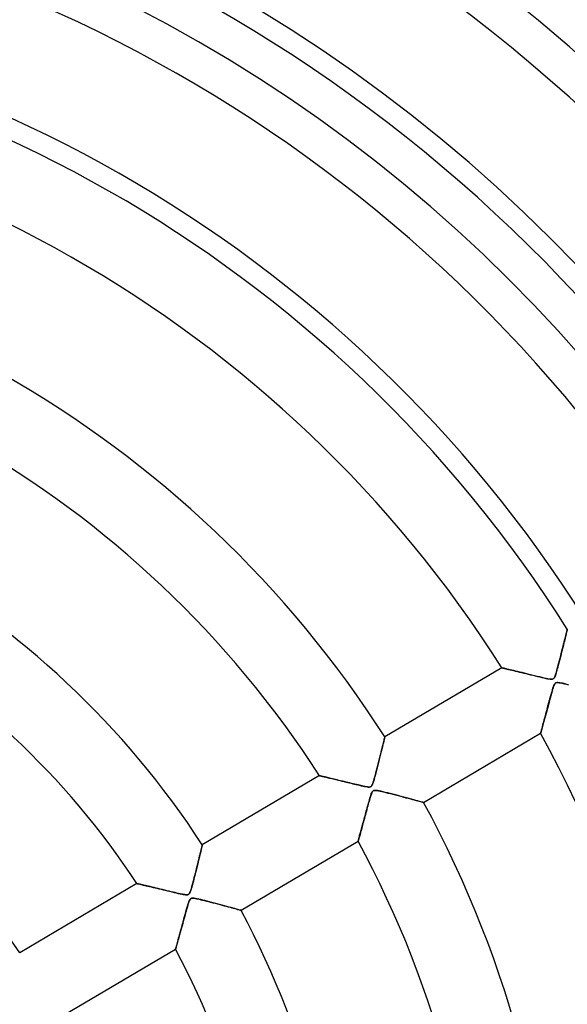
# Model space of a CAD drawing. Header units: millimetres. Extents: x -635 to 635, y -635 to 635.
# Tile 42 of 52: x 73 to 145, y 42 to 172. Entities that reach past the tile are written whole.
import ezdxf

# ---------------------------------------------------------------- set-up
doc = ezdxf.new("R2010")
doc.units = ezdxf.units.MM
doc.layers.add('HIDDEN', color=7, linetype='Continuous')
doc.layers.add('THICK', color=7, linetype='Continuous')

msp = doc.modelspace()

# ---------------------------------------------------------------- linework, layer by layer
at = {"layer": 'HIDDEN'}
for p, q in [((145.09, 90.56), (145.14, 90.78)), ((145.14, 90.78), (145.19, 90.97)), ((145.19, 90.97), (145.23, 91.15)), ((145.23, 91.15), (145.27, 91.31)), ((145.27, 91.31), (145.31, 91.46)), ((145.31, 91.46), (145.34, 91.57)), ((145.34, 91.57), (145.36, 91.67)), ((145.36, 91.67), (145.37, 91.74)), ((145.37, 91.74), (145.38, 91.78)), ((145.38, 91.78), (145.39, 91.79)), ((144.76, 89.24), (144.83, 89.54)), ((144.83, 89.54), (144.9, 89.82)), ((144.9, 89.82), (144.97, 90.08)), ((144.97, 90.08), (145.03, 90.33)), ((145.03, 90.33), (145.09, 90.56)), ((144.44, 87.97), (144.52, 88.28)), ((144.52, 88.28), (144.6, 88.6)), ((144.6, 88.6), (144.68, 88.93)), ((144.68, 88.93), (144.76, 89.24)), ((136.79, 86.71), (136.81, 86.71)), ((136.81, 86.71), (136.85, 86.69)), ((136.85, 86.69), (136.93, 86.68)), ((144.07, 86.57), (144.14, 86.82)), ((144.14, 86.82), (144.21, 87.08)), ((144.21, 87.08), (144.28, 87.36)), ((144.28, 87.36), (144.36, 87.66)), ((144.36, 87.66), (144.44, 87.97)), ((136.93, 86.68), (137.03, 86.65)), ((137.03, 86.65), (137.15, 86.62)), ((137.15, 86.62), (137.3, 86.59)), ((137.3, 86.59), (137.47, 86.55)), ((137.47, 86.55), (137.66, 86.5)), ((137.66, 86.5), (137.87, 86.45)), ((137.87, 86.45), (138.09, 86.4)), ((138.09, 86.4), (138.33, 86.34)), ((138.33, 86.34), (138.57, 86.28)), ((138.57, 86.28), (138.83, 86.22)), ((138.83, 86.22), (139.1, 86.15)), ((139.1, 86.15), (139.37, 86.08)), ((139.37, 86.08), (139.66, 86.02)), ((139.66, 86.02), (139.95, 85.94)), ((139.95, 85.94), (140.25, 85.87)), ((140.25, 85.87), (140.55, 85.8)), ((140.55, 85.8), (140.85, 85.72)), ((140.85, 85.72), (141.16, 85.65)), ((141.16, 85.65), (141.47, 85.57)), ((141.47, 85.57), (141.77, 85.5)), ((141.77, 85.5), (142.06, 85.43)), ((142.06, 85.43), (142.32, 85.37)), ((143.64, 85.34), (143.69, 85.42)), ((143.69, 85.42), (143.74, 85.52)), ((143.74, 85.52), (143.79, 85.64)), ((143.79, 85.64), (143.84, 85.79)), ((143.84, 85.79), (143.9, 85.96)), ((143.9, 85.96), (143.95, 86.14)), ((143.95, 86.14), (144.01, 86.35)), ((144.01, 86.35), (144.07, 86.57)), ((142.32, 85.37), (142.57, 85.32)), ((142.57, 85.32), (142.78, 85.27)), ((142.78, 85.27), (142.98, 85.24)), ((142.98, 85.24), (143.14, 85.21)), ((143.14, 85.21), (143.27, 85.2)), ((143.27, 85.2), (143.37, 85.21)), ((143.37, 85.21), (143.45, 85.22)), ((143.45, 85.22), (143.52, 85.25)), ((143.52, 85.25), (143.58, 85.29)), ((143.58, 84.25), (143.52, 84.08)), ((143.58, 85.29), (143.64, 85.34)), ((143.64, 84.4), (143.58, 84.25)), ((143.69, 84.51), (143.64, 84.4)), ((143.75, 84.6), (143.69, 84.51)), ((143.8, 84.67), (143.75, 84.6)), ((143.87, 84.72), (143.8, 84.67)), ((143.95, 84.75), (143.87, 84.72)), ((144.04, 84.76), (143.95, 84.75)), ((144.15, 84.76), (144.04, 84.76)), ((144.28, 84.75), (144.15, 84.76)), ((144.42, 84.73), (144.28, 84.75)), ((144.57, 84.7), (144.42, 84.73)), ((144.74, 84.67), (144.57, 84.7)), ((144.93, 84.63), (144.74, 84.67)), ((145.13, 84.58), (144.93, 84.63)), ((145.33, 84.53), (145.13, 84.58)), ((145.55, 84.48), (145.33, 84.53)), ((143.22, 83.04), (143.14, 82.72)), ((143.31, 83.35), (143.22, 83.04)), ((143.39, 83.62), (143.31, 83.35)), ((143.46, 83.87), (143.39, 83.62)), ((143.52, 84.08), (143.46, 83.87)), ((142.86, 81.68), (142.77, 81.35)), ((142.95, 82.02), (142.86, 81.68)), ((143.04, 82.37), (142.95, 82.02)), ((143.14, 82.72), (143.04, 82.37)), ((142.52, 80.43), (142.44, 80.15)), ((142.6, 80.73), (142.52, 80.43)), ((142.68, 81.03), (142.6, 80.73)), ((142.77, 81.35), (142.68, 81.03)), ((142.13, 78.99), (142.08, 78.81)), ((142.18, 79.19), (142.13, 78.99)), ((142.24, 79.4), (142.18, 79.19)), ((142.3, 79.64), (142.24, 79.4)), ((142.37, 79.89), (142.3, 79.64)), ((142.44, 80.15), (142.37, 79.89)), ((141.89, 78.11), (141.88, 78.1)), ((141.9, 78.15), (141.89, 78.11)), ((141.91, 78.21), (141.9, 78.15)), ((141.94, 78.29), (141.91, 78.21)), ((141.96, 78.39), (141.94, 78.29)), ((142, 78.51), (141.96, 78.39)), ((142.04, 78.65), (142, 78.51)), ((142.08, 78.81), (142.04, 78.65)), ((121.07, 76.14), (121.13, 76.39)), ((121.13, 76.39), (121.19, 76.62)), ((121.19, 76.62), (121.24, 76.84)), ((121.24, 76.84), (121.28, 77.03)), ((121.28, 77.03), (121.33, 77.2)), ((121.33, 77.2), (121.36, 77.35)), ((121.36, 77.35), (121.39, 77.46)), ((121.39, 77.46), (121.41, 77.55)), ((121.41, 77.55), (121.42, 77.6)), ((121.42, 77.6), (121.43, 77.62)), ((120.78, 74.96), (120.86, 75.28)), ((120.86, 75.28), (120.93, 75.58)), ((120.93, 75.58), (121, 75.87)), ((121, 75.87), (121.07, 76.14)), ((120.43, 73.57), (120.51, 73.91)), ((120.51, 73.91), (120.6, 74.27)), ((120.6, 74.27), (120.69, 74.62)), ((120.69, 74.62), (120.78, 74.96)), ((112.83, 72.54), (112.84, 72.53)), ((112.84, 72.53), (112.86, 72.53)), ((112.86, 72.53), (112.89, 72.52)), ((112.89, 72.52), (112.93, 72.51)), ((112.93, 72.51), (112.99, 72.5)), ((112.99, 72.5), (113.06, 72.48)), ((113.06, 72.48), (113.14, 72.46)), ((113.14, 72.46), (113.24, 72.44)), ((120.11, 72.36), (120.18, 72.63)), ((120.18, 72.63), (120.26, 72.92)), ((120.26, 72.92), (120.34, 73.24)), ((120.34, 73.24), (120.43, 73.57)), ((113.24, 72.44), (113.34, 72.42)), ((113.34, 72.42), (113.45, 72.39)), ((113.45, 72.39), (113.57, 72.36)), ((113.57, 72.36), (113.7, 72.33)), ((113.7, 72.33), (113.84, 72.3)), ((113.84, 72.3), (113.99, 72.26)), ((113.99, 72.26), (114.14, 72.22)), ((114.14, 72.22), (114.3, 72.19)), ((114.3, 72.19), (114.47, 72.15)), ((114.47, 72.15), (114.64, 72.11)), ((114.64, 72.11), (114.82, 72.06)), ((114.82, 72.06), (115, 72.02)), ((115, 72.02), (115.18, 71.97)), ((115.18, 71.97), (115.37, 71.93)), ((115.37, 71.93), (115.57, 71.88)), ((115.57, 71.88), (115.76, 71.83)), ((115.76, 71.83), (115.96, 71.79)), ((115.96, 71.79), (116.16, 71.74)), ((116.16, 71.74), (116.37, 71.69)), ((116.37, 71.69), (116.58, 71.64)), ((116.58, 71.64), (116.79, 71.59)), ((116.79, 71.59), (117, 71.53)), ((117, 71.53), (117.22, 71.48)), ((117.22, 71.48), (117.43, 71.43)), ((117.43, 71.43), (117.65, 71.38)), ((117.65, 71.38), (117.87, 71.33)), ((117.87, 71.33), (118.09, 71.27)), ((118.09, 71.27), (118.31, 71.22)), ((118.31, 71.22), (118.53, 71.17)), ((118.53, 71.17), (118.74, 71.13)), ((119.62, 71.12), (119.68, 71.17)), ((119.68, 71.17), (119.74, 71.26)), ((119.74, 71.26), (119.8, 71.37)), ((119.8, 71.37), (119.85, 71.51)), ((119.85, 71.51), (119.91, 71.69)), ((119.91, 71.69), (119.98, 71.89)), ((119.98, 71.89), (120.04, 72.11)), ((120.04, 72.11), (120.11, 72.36)), ((118.74, 71.13), (118.94, 71.09)), ((118.94, 71.09), (119.11, 71.06)), ((119.11, 71.06), (119.26, 71.04)), ((119.26, 71.04), (119.38, 71.04)), ((119.38, 71.04), (119.48, 71.05)), ((119.48, 71.05), (119.56, 71.08)), ((119.57, 69.91), (119.53, 69.79)), ((119.56, 71.08), (119.62, 71.12)), ((119.61, 70.03), (119.57, 69.91)), ((119.66, 70.16), (119.61, 70.03)), ((119.71, 70.28), (119.66, 70.16)), ((119.76, 70.39), (119.71, 70.28)), ((119.82, 70.47), (119.76, 70.39)), ((119.88, 70.53), (119.82, 70.47)), ((119.95, 70.57), (119.88, 70.53)), ((120.03, 70.59), (119.95, 70.57)), ((120.14, 70.6), (120.03, 70.59)), ((120.28, 70.59), (120.14, 70.6)), ((120.46, 70.57), (120.28, 70.59)), ((120.68, 70.53), (120.46, 70.57)), ((120.92, 70.48), (120.68, 70.53)), ((121.19, 70.41), (120.92, 70.48)), ((121.48, 70.34), (121.19, 70.41)), ((121.8, 70.27), (121.48, 70.34)), ((122.13, 70.18), (121.8, 70.27)), ((122.47, 70.09), (122.13, 70.18)), ((122.82, 70), (122.47, 70.09)), ((123.19, 69.91), (122.82, 70)), ((123.55, 69.81), (123.19, 69.91)), ((119.24, 68.77), (119.18, 68.56)), ((119.3, 68.97), (119.24, 68.77)), ((119.35, 69.16), (119.3, 68.97)), ((119.4, 69.33), (119.35, 69.16)), ((119.45, 69.5), (119.4, 69.33)), ((119.49, 69.65), (119.45, 69.5)), ((119.53, 69.79), (119.49, 69.65)), ((123.92, 69.71), (123.55, 69.81)), ((124.27, 69.62), (123.92, 69.71)), ((124.61, 69.53), (124.27, 69.62)), ((124.93, 69.44), (124.61, 69.53)), ((125.23, 69.36), (124.93, 69.44)), ((125.51, 69.29), (125.23, 69.36)), ((125.76, 69.22), (125.51, 69.29)), ((125.98, 69.16), (125.76, 69.22)), ((126.17, 69.11), (125.98, 69.16)), ((126.32, 69.07), (126.17, 69.11)), ((126.43, 69.04), (126.32, 69.07)), ((126.49, 69.02), (126.43, 69.04)), ((126.52, 69.01), (126.49, 69.02)), ((118.87, 67.4), (118.8, 67.15)), ((118.94, 67.64), (118.87, 67.4)), ((119, 67.88), (118.94, 67.64)), ((119.06, 68.11), (119, 67.88)), ((119.12, 68.34), (119.06, 68.11)), ((119.18, 68.56), (119.12, 68.34)), ((118.5, 66.05), (118.45, 65.85)), ((118.56, 66.25), (118.5, 66.05)), ((118.62, 66.47), (118.56, 66.25)), ((118.68, 66.69), (118.62, 66.47)), ((118.74, 66.92), (118.68, 66.69)), ((118.8, 67.15), (118.74, 66.92)), ((118.17, 64.82), (118.13, 64.68)), ((118.21, 64.97), (118.17, 64.82)), ((118.25, 65.13), (118.21, 64.97)), ((118.3, 65.3), (118.25, 65.13)), ((118.35, 65.47), (118.3, 65.3)), ((118.4, 65.65), (118.35, 65.47)), ((118.45, 65.85), (118.4, 65.65)), ((97.44, 63.39), (97.45, 63.43)), ((97.45, 63.43), (97.46, 63.45)), ((117.93, 63.96), (117.92, 63.94)), ((117.92, 63.94), (117.92, 63.93)), ((117.94, 64), (117.93, 63.96)), ((117.96, 64.06), (117.94, 64)), ((117.98, 64.13), (117.96, 64.06)), ((118, 64.21), (117.98, 64.13)), ((118.03, 64.31), (118, 64.21)), ((118.06, 64.42), (118.03, 64.31)), ((118.09, 64.55), (118.06, 64.42)), ((118.13, 64.68), (118.09, 64.55)), ((97.11, 61.98), (97.16, 62.21)), ((97.16, 62.21), (97.21, 62.42)), ((97.21, 62.42), (97.26, 62.61)), ((97.26, 62.61), (97.3, 62.79)), ((97.3, 62.79), (97.34, 62.95)), ((97.34, 62.95), (97.38, 63.1)), ((97.38, 63.1), (97.4, 63.22)), ((97.4, 63.22), (97.43, 63.31)), ((97.43, 63.31), (97.44, 63.39)), ((96.79, 60.65), (96.86, 60.94)), ((96.86, 60.94), (96.93, 61.22)), ((96.93, 61.22), (96.99, 61.49)), ((96.99, 61.49), (97.05, 61.74)), ((97.05, 61.74), (97.11, 61.98)), ((96.48, 59.43), (96.56, 59.72)), ((96.56, 59.72), (96.63, 60.03)), ((96.63, 60.03), (96.71, 60.34)), ((96.71, 60.34), (96.79, 60.65)), ((88.86, 58.36), (88.87, 58.36)), ((88.87, 58.36), (88.9, 58.35)), ((88.9, 58.35), (88.96, 58.34)), ((88.96, 58.34), (89.04, 58.32)), ((89.04, 58.32), (89.13, 58.3)), ((89.13, 58.3), (89.25, 58.27)), ((89.25, 58.27), (89.39, 58.24)), ((89.39, 58.24), (89.54, 58.2)), ((96.14, 58.13), (96.2, 58.36)), ((96.2, 58.36), (96.27, 58.6)), ((96.27, 58.6), (96.34, 58.86)), ((96.34, 58.86), (96.41, 59.14)), ((96.41, 59.14), (96.48, 59.43)), ((89.54, 58.2), (89.71, 58.16)), ((89.71, 58.16), (89.9, 58.12)), ((89.9, 58.12), (90.09, 58.07)), ((90.09, 58.07), (90.3, 58.02)), ((90.3, 58.02), (90.53, 57.97)), ((90.53, 57.97), (90.76, 57.92)), ((90.76, 57.92), (91, 57.86)), ((91, 57.86), (91.25, 57.8)), ((91.25, 57.8), (91.5, 57.74)), ((91.5, 57.74), (91.77, 57.68)), ((91.77, 57.68), (92.04, 57.61)), ((92.04, 57.61), (92.31, 57.54)), ((92.31, 57.54), (92.59, 57.48)), ((92.59, 57.48), (92.88, 57.41)), ((92.88, 57.41), (93.17, 57.34)), ((93.17, 57.34), (93.46, 57.27)), ((93.46, 57.27), (93.75, 57.2)), ((93.75, 57.2), (94.03, 57.13)), ((94.03, 57.13), (94.29, 57.07)), ((94.29, 57.07), (94.53, 57.02)), ((94.53, 57.02), (94.75, 56.97)), ((94.75, 56.97), (94.95, 56.93)), ((94.95, 56.93), (95.12, 56.9)), ((95.62, 56.92), (95.68, 56.96)), ((95.68, 56.96), (95.73, 57.01)), ((95.73, 57.01), (95.78, 57.08)), ((95.78, 57.08), (95.83, 57.18)), ((95.83, 57.18), (95.89, 57.3)), ((95.89, 57.3), (95.94, 57.44)), ((95.94, 57.44), (95.98, 57.59)), ((95.98, 57.59), (96.03, 57.75)), ((96.03, 57.75), (96.08, 57.93)), ((96.08, 57.93), (96.14, 58.13)), ((95.12, 56.9), (95.26, 56.88)), ((95.26, 56.88), (95.38, 56.88)), ((95.38, 56.88), (95.47, 56.88)), ((95.47, 56.88), (95.55, 56.89)), ((95.55, 56.89), (95.62, 56.92)), ((95.6, 55.69), (95.56, 55.54)), ((95.65, 55.83), (95.6, 55.69)), ((95.7, 55.97), (95.65, 55.83)), ((95.75, 56.09), (95.7, 55.97)), ((95.8, 56.2), (95.75, 56.09)), ((95.85, 56.28), (95.8, 56.2)), ((95.91, 56.34), (95.85, 56.28)), ((95.97, 56.39), (95.91, 56.34)), ((96.04, 56.42), (95.97, 56.39)), ((96.13, 56.43), (96.04, 56.42)), ((96.25, 56.44), (96.13, 56.43)), ((96.39, 56.42), (96.25, 56.44)), ((96.57, 56.39), (96.39, 56.42)), ((96.77, 56.35), (96.57, 56.39)), ((97, 56.3), (96.77, 56.35)), ((97.25, 56.25), (97, 56.3)), ((97.51, 56.18), (97.25, 56.25)), ((97.8, 56.11), (97.51, 56.18)), ((98.1, 56.04), (97.8, 56.11)), ((98.41, 55.96), (98.1, 56.04)), ((98.73, 55.87), (98.41, 55.96)), ((99.06, 55.79), (98.73, 55.87)), ((99.39, 55.7), (99.06, 55.79)), ((99.73, 55.61), (99.39, 55.7)), ((95.26, 54.49), (95.19, 54.23)), ((95.33, 54.73), (95.26, 54.49)), ((95.39, 54.96), (95.33, 54.73)), ((95.45, 55.17), (95.39, 54.96)), ((95.51, 55.37), (95.45, 55.17)), ((95.56, 55.54), (95.51, 55.37)), ((100.06, 55.52), (99.73, 55.61)), ((100.38, 55.43), (100.06, 55.52)), ((100.69, 55.35), (100.38, 55.43)), ((100.98, 55.27), (100.69, 55.35)), ((101.25, 55.2), (100.98, 55.27)), ((101.5, 55.13), (101.25, 55.2)), ((101.73, 55.06), (101.5, 55.13)), ((101.94, 55.01), (101.73, 55.06)), ((102.12, 54.96), (101.94, 55.01)), ((102.27, 54.91), (102.12, 54.96)), ((102.39, 54.88), (102.27, 54.91)), ((102.48, 54.86), (102.39, 54.88)), ((102.53, 54.84), (102.48, 54.86)), ((102.55, 54.84), (102.53, 54.84)), ((94.88, 53.1), (94.8, 52.81)), ((94.96, 53.39), (94.88, 53.1)), ((95.04, 53.68), (94.96, 53.39)), ((95.11, 53.96), (95.04, 53.68)), ((95.19, 54.23), (95.11, 53.96)), ((94.57, 51.99), (94.51, 51.74)), ((94.65, 52.25), (94.57, 51.99)), ((94.72, 52.52), (94.65, 52.25)), ((94.8, 52.81), (94.72, 52.52)), ((94.16, 50.5), (94.11, 50.34)), ((94.21, 50.67), (94.16, 50.5)), ((94.26, 50.86), (94.21, 50.67)), ((94.32, 51.06), (94.26, 50.86)), ((94.38, 51.28), (94.32, 51.06)), ((94.44, 51.5), (94.38, 51.28)), ((94.51, 51.74), (94.44, 51.5)), ((93.96, 49.8), (93.95, 49.77)), ((93.95, 49.77), (93.95, 49.75)), ((93.98, 49.87), (93.96, 49.8)), ((94.01, 49.95), (93.98, 49.87)), ((94.04, 50.06), (94.01, 49.95)), ((94.07, 50.19), (94.04, 50.06)), ((94.11, 50.34), (94.07, 50.19))]:
    msp.add_line(p, q, dxfattribs=at)
for radius, start, end in [(556.5, 0, 180), (552.5, 0, 180), (500, 0, 180), (222.6, 0, 180), (202.45, 270, 90), (194.78, 0, 90)]:
    msp.add_arc((0, 0), radius, start, end, dxfattribs=at)
at = {"layer": 'THICK'}
for p, q in [((145.1, 90.6), (145.05, 90.4)), ((145.14, 90.79), (145.1, 90.6)), ((145.19, 90.96), (145.14, 90.79)), ((145.23, 91.13), (145.19, 90.96)), ((145.26, 91.27), (145.23, 91.13)), ((145.29, 91.41), (145.26, 91.27)), ((145.32, 91.52), (145.29, 91.41)), ((145.35, 91.62), (145.32, 91.52)), ((145.36, 91.69), (145.35, 91.62)), ((145.38, 91.75), (145.36, 91.69)), ((145.39, 91.78), (145.38, 91.75)), ((145.39, 91.79), (145.39, 91.78)), ((144.83, 89.51), (144.77, 89.26)), ((144.89, 89.74), (144.83, 89.51)), ((144.94, 89.97), (144.89, 89.74)), ((145, 90.19), (144.94, 89.97)), ((145.05, 90.4), (145, 90.19)), ((144.45, 88.02), (144.39, 87.78)), ((144.52, 88.27), (144.45, 88.02)), ((144.58, 88.52), (144.52, 88.27)), ((144.64, 88.77), (144.58, 88.52)), ((144.71, 89.02), (144.64, 88.77)), ((144.77, 89.26), (144.71, 89.02)), ((136.79, 86.71), (121.43, 77.62)), ((136.81, 86.71), (136.79, 86.71)), ((136.84, 86.7), (136.81, 86.71)), ((136.9, 86.68), (136.84, 86.7)), ((136.98, 86.66), (136.9, 86.68)), ((144.15, 86.85), (144.09, 86.63)), ((144.21, 87.07), (144.15, 86.85)), ((144.27, 87.3), (144.21, 87.07)), ((144.33, 87.54), (144.27, 87.3)), ((144.39, 87.78), (144.33, 87.54)), ((137.08, 86.64), (136.98, 86.66)), ((137.21, 86.61), (137.08, 86.64)), ((137.35, 86.58), (137.21, 86.61)), ((137.51, 86.54), (137.35, 86.58)), ((137.69, 86.49), (137.51, 86.54)), ((137.89, 86.45), (137.69, 86.49)), ((138.11, 86.39), (137.89, 86.45)), ((138.34, 86.34), (138.11, 86.39)), ((138.59, 86.27), (138.34, 86.34)), ((138.86, 86.21), (138.59, 86.27)), ((139.14, 86.14), (138.86, 86.21)), ((139.44, 86.07), (139.14, 86.14)), ((139.75, 85.99), (139.44, 86.07)), ((140.07, 85.92), (139.75, 85.99)), ((140.4, 85.83), (140.07, 85.92)), ((140.74, 85.75), (140.4, 85.83)), ((141.1, 85.66), (140.74, 85.75)), ((141.44, 85.58), (141.1, 85.66)), ((141.77, 85.5), (141.44, 85.58)), ((142.08, 85.43), (141.77, 85.5)), ((142.35, 85.36), (142.08, 85.43)), ((143.67, 85.39), (143.61, 85.31)), ((143.73, 85.49), (143.67, 85.39)), ((143.78, 85.6), (143.73, 85.49)), ((143.83, 85.74), (143.78, 85.6)), ((143.87, 85.88), (143.83, 85.74)), ((143.93, 86.05), (143.87, 85.88)), ((143.98, 86.23), (143.93, 86.05)), ((144.03, 86.43), (143.98, 86.23)), ((144.09, 86.63), (144.03, 86.43)), ((142.6, 85.31), (142.35, 85.36)), ((142.82, 85.27), (142.6, 85.31)), ((143, 85.23), (142.82, 85.27)), ((143.16, 85.21), (143, 85.23)), ((143.28, 85.2), (143.16, 85.21)), ((143.39, 85.21), (143.28, 85.2)), ((143.47, 85.23), (143.39, 85.21)), ((143.55, 85.26), (143.47, 85.23)), ((143.51, 84.04), (143.57, 84.23)), ((143.61, 85.31), (143.55, 85.26)), ((143.57, 84.23), (143.63, 84.38)), ((143.63, 84.38), (143.68, 84.5)), ((143.68, 84.5), (143.73, 84.59)), ((143.73, 84.59), (143.79, 84.65)), ((143.79, 84.65), (143.85, 84.7)), ((143.85, 84.7), (143.91, 84.74)), ((143.91, 84.74), (143.98, 84.76)), ((143.98, 84.76), (144.07, 84.76)), ((144.07, 84.76), (144.19, 84.76)), ((144.19, 84.76), (144.32, 84.75)), ((144.32, 84.75), (144.48, 84.72)), ((144.48, 84.72), (144.65, 84.69)), ((144.65, 84.69), (144.84, 84.65)), ((144.84, 84.65), (145.04, 84.6)), ((145.04, 84.6), (145.27, 84.55)), ((145.27, 84.55), (145.52, 84.49)), ((143.14, 82.75), (143.23, 83.05)), ((143.23, 83.05), (143.3, 83.33)), ((143.3, 83.33), (143.38, 83.59)), ((143.38, 83.59), (143.45, 83.83)), ((143.45, 83.83), (143.51, 84.04)), ((142.73, 81.23), (142.81, 81.53)), ((142.81, 81.53), (142.89, 81.83)), ((142.89, 81.83), (142.98, 82.13)), ((142.98, 82.13), (143.06, 82.44)), ((143.06, 82.44), (143.14, 82.75)), ((142.43, 80.12), (142.51, 80.39)), ((142.51, 80.39), (142.58, 80.66)), ((142.58, 80.66), (142.66, 80.95)), ((142.66, 80.95), (142.73, 81.23)), ((142.07, 78.77), (142.12, 78.96)), ((142.12, 78.96), (142.18, 79.17)), ((142.18, 79.17), (142.24, 79.39)), ((142.24, 79.39), (142.3, 79.62)), ((142.3, 79.62), (142.37, 79.87)), ((142.37, 79.87), (142.43, 80.12)), ((126.52, 69.01), (141.88, 78.1)), ((141.88, 78.1), (141.89, 78.12)), ((141.89, 78.12), (141.9, 78.16)), ((141.9, 78.16), (141.92, 78.23)), ((141.92, 78.23), (141.95, 78.33)), ((141.95, 78.33), (141.98, 78.46)), ((141.98, 78.46), (142.02, 78.6)), ((142.02, 78.6), (142.07, 78.77)), ((121.18, 76.61), (121.11, 76.33)), ((121.24, 76.86), (121.18, 76.61)), ((121.3, 77.08), (121.24, 76.86)), ((121.34, 77.27), (121.3, 77.08)), ((121.38, 77.42), (121.34, 77.27)), ((121.4, 77.53), (121.38, 77.42)), ((121.42, 77.6), (121.4, 77.53)), ((121.43, 77.62), (121.42, 77.6)), ((120.88, 75.36), (120.79, 75)), ((120.96, 75.7), (120.88, 75.36)), ((121.04, 76.02), (120.96, 75.7)), ((121.11, 76.33), (121.04, 76.02)), ((120.51, 73.91), (120.42, 73.55)), ((120.61, 74.27), (120.51, 73.91)), ((120.7, 74.64), (120.61, 74.27)), ((120.79, 75), (120.7, 74.64)), ((112.83, 72.54), (97.46, 63.45)), ((112.84, 72.53), (112.83, 72.54)), ((112.86, 72.53), (112.84, 72.53)), ((112.9, 72.52), (112.86, 72.53)), ((112.96, 72.51), (112.9, 72.52)), ((113.03, 72.49), (112.96, 72.51)), ((113.12, 72.47), (113.03, 72.49)), ((113.22, 72.44), (113.12, 72.47)), ((120.17, 72.57), (120.09, 72.28)), ((120.25, 72.88), (120.17, 72.57)), ((120.34, 73.21), (120.25, 72.88)), ((120.42, 73.55), (120.34, 73.21)), ((113.33, 72.42), (113.22, 72.44)), ((113.45, 72.39), (113.33, 72.42)), ((113.59, 72.36), (113.45, 72.39)), ((113.73, 72.32), (113.59, 72.36)), ((113.88, 72.29), (113.73, 72.32)), ((114.04, 72.25), (113.88, 72.29)), ((114.21, 72.21), (114.04, 72.25)), ((114.39, 72.17), (114.21, 72.21)), ((114.57, 72.12), (114.39, 72.17)), ((114.76, 72.08), (114.57, 72.12)), ((114.97, 72.03), (114.76, 72.08)), ((115.17, 71.98), (114.97, 72.03)), ((115.39, 71.92), (115.17, 71.98)), ((115.61, 71.87), (115.39, 71.92)), ((115.85, 71.81), (115.61, 71.87)), ((116.08, 71.76), (115.85, 71.81)), ((116.33, 71.7), (116.08, 71.76)), ((116.57, 71.64), (116.33, 71.7)), ((116.81, 71.58), (116.57, 71.64)), ((117.05, 71.52), (116.81, 71.58)), ((117.27, 71.47), (117.05, 71.52)), ((117.49, 71.41), (117.27, 71.47)), ((117.71, 71.36), (117.49, 71.41)), ((117.91, 71.32), (117.71, 71.36)), ((118.1, 71.27), (117.91, 71.32)), ((118.28, 71.23), (118.1, 71.27)), ((118.45, 71.19), (118.28, 71.23)), ((118.6, 71.16), (118.45, 71.19)), ((118.74, 71.13), (118.6, 71.16)), ((119.69, 71.18), (119.62, 71.12)), ((119.75, 71.27), (119.69, 71.18)), ((119.81, 71.39), (119.75, 71.27)), ((119.87, 71.56), (119.81, 71.39)), ((119.94, 71.77), (119.87, 71.56)), ((120.01, 72.01), (119.94, 71.77)), ((120.09, 72.28), (120.01, 72.01)), ((118.86, 71.1), (118.74, 71.13)), ((118.99, 71.08), (118.86, 71.1)), ((119.13, 71.06), (118.99, 71.08)), ((119.26, 71.04), (119.13, 71.06)), ((119.38, 71.04), (119.26, 71.04)), ((119.48, 71.05), (119.38, 71.04)), ((119.55, 71.07), (119.48, 71.05)), ((119.53, 69.79), (119.59, 69.98)), ((119.62, 71.12), (119.55, 71.07)), ((119.59, 69.98), (119.65, 70.14)), ((119.65, 70.14), (119.71, 70.28)), ((119.71, 70.28), (119.77, 70.39)), ((119.77, 70.39), (119.82, 70.47)), ((119.82, 70.47), (119.88, 70.53)), ((119.88, 70.53), (119.95, 70.57)), ((119.95, 70.57), (120.03, 70.59)), ((120.03, 70.59), (120.13, 70.6)), ((120.13, 70.6), (120.25, 70.6)), ((120.25, 70.6), (120.41, 70.58)), ((120.41, 70.58), (120.59, 70.55)), ((120.59, 70.55), (120.8, 70.5)), ((120.8, 70.5), (121.02, 70.45)), ((121.02, 70.45), (121.27, 70.39)), ((121.27, 70.39), (121.54, 70.33)), ((121.54, 70.33), (121.84, 70.25)), ((121.84, 70.25), (122.15, 70.18)), ((122.15, 70.18), (122.48, 70.09)), ((122.48, 70.09), (122.83, 70)), ((122.83, 70), (123.18, 69.91)), ((123.18, 69.91), (123.53, 69.82)), ((119.17, 68.5), (119.23, 68.71)), ((119.23, 68.71), (119.29, 68.93)), ((119.29, 68.93), (119.35, 69.14)), ((119.35, 69.14), (119.41, 69.36)), ((119.41, 69.36), (119.47, 69.58)), ((119.47, 69.58), (119.53, 69.79)), ((123.53, 69.82), (123.87, 69.73)), ((123.87, 69.73), (124.19, 69.64)), ((124.19, 69.64), (124.49, 69.56)), ((124.49, 69.56), (124.78, 69.48)), ((124.78, 69.48), (125.04, 69.41)), ((125.04, 69.41), (125.29, 69.35)), ((125.29, 69.35), (125.53, 69.28)), ((125.53, 69.28), (125.74, 69.22)), ((125.74, 69.22), (125.93, 69.17)), ((125.93, 69.17), (126.1, 69.13)), ((126.1, 69.13), (126.25, 69.09)), ((126.25, 69.09), (126.36, 69.06)), ((126.36, 69.06), (126.45, 69.03)), ((126.45, 69.03), (126.5, 69.02)), ((126.5, 69.02), (126.52, 69.01)), ((118.83, 67.24), (118.88, 67.44)), ((118.88, 67.44), (118.94, 67.65)), ((118.94, 67.65), (118.99, 67.86)), ((118.99, 67.86), (119.05, 68.07)), ((119.05, 68.07), (119.11, 68.28)), ((119.11, 68.28), (119.17, 68.5)), ((118.46, 65.9), (118.51, 66.08)), ((118.51, 66.08), (118.56, 66.26)), ((118.56, 66.26), (118.61, 66.45)), ((118.61, 66.45), (118.66, 66.64)), ((118.66, 66.64), (118.72, 66.84)), ((118.72, 66.84), (118.77, 67.04)), ((118.77, 67.04), (118.83, 67.24)), ((118.12, 64.67), (118.16, 64.79)), ((118.16, 64.79), (118.2, 64.93)), ((118.2, 64.93), (118.24, 65.08)), ((118.24, 65.08), (118.28, 65.23)), ((118.28, 65.23), (118.32, 65.39)), ((118.32, 65.39), (118.37, 65.55)), ((118.37, 65.55), (118.41, 65.72)), ((118.41, 65.72), (118.46, 65.9)), ((97.45, 63.43), (97.44, 63.37)), ((97.46, 63.45), (97.45, 63.43)), ((102.55, 54.84), (117.92, 63.93)), ((117.92, 63.94), (117.93, 63.96)), ((117.92, 63.93), (117.92, 63.94)), ((117.93, 63.96), (117.94, 63.99)), ((117.94, 63.99), (117.95, 64.03)), ((117.95, 64.03), (117.97, 64.09)), ((117.97, 64.09), (117.98, 64.16)), ((117.98, 64.16), (118.01, 64.24)), ((118.01, 64.24), (118.03, 64.33)), ((118.03, 64.33), (118.06, 64.43)), ((118.06, 64.43), (118.09, 64.54)), ((118.09, 64.54), (118.12, 64.67)), ((97.15, 62.13), (97.08, 61.86)), ((97.21, 62.39), (97.15, 62.13)), ((97.26, 62.62), (97.21, 62.39)), ((97.31, 62.83), (97.26, 62.62)), ((97.36, 63.01), (97.31, 62.83)), ((97.39, 63.17), (97.36, 63.01)), ((97.42, 63.29), (97.39, 63.17)), ((97.44, 63.37), (97.42, 63.29)), ((96.86, 60.93), (96.77, 60.6)), ((96.93, 61.26), (96.86, 60.93)), ((97.01, 61.57), (96.93, 61.26)), ((97.08, 61.86), (97.01, 61.57)), ((96.53, 59.6), (96.44, 59.28)), ((96.61, 59.93), (96.53, 59.6)), ((96.69, 60.27), (96.61, 59.93)), ((96.77, 60.6), (96.69, 60.27)), ((88.86, 58.36), (73.48, 49.26)), ((88.87, 58.36), (88.86, 58.36)), ((88.91, 58.35), (88.87, 58.36)), ((88.98, 58.33), (88.91, 58.35)), ((89.06, 58.31), (88.98, 58.33)), ((89.17, 58.29), (89.06, 58.31)), ((89.3, 58.26), (89.17, 58.29)), ((89.45, 58.22), (89.3, 58.26)), ((89.61, 58.18), (89.45, 58.22)), ((96.21, 58.39), (96.14, 58.12)), ((96.29, 58.67), (96.21, 58.39)), ((96.36, 58.97), (96.29, 58.67)), ((96.44, 59.28), (96.36, 58.97)), ((89.79, 58.14), (89.61, 58.18)), ((89.98, 58.1), (89.79, 58.14)), ((90.19, 58.05), (89.98, 58.1)), ((90.4, 58), (90.19, 58.05)), ((90.63, 57.95), (90.4, 58)), ((90.87, 57.89), (90.63, 57.95)), ((91.12, 57.83), (90.87, 57.89)), ((91.39, 57.77), (91.12, 57.83)), ((91.66, 57.7), (91.39, 57.77)), ((91.94, 57.63), (91.66, 57.7)), ((92.24, 57.56), (91.94, 57.63)), ((92.53, 57.49), (92.24, 57.56)), ((92.82, 57.42), (92.53, 57.49)), ((93.11, 57.35), (92.82, 57.42)), ((93.38, 57.29), (93.11, 57.35)), ((93.64, 57.23), (93.38, 57.29)), ((93.88, 57.17), (93.64, 57.23)), ((94.12, 57.11), (93.88, 57.17)), ((94.33, 57.06), (94.12, 57.11)), ((94.53, 57.02), (94.33, 57.06)), ((94.7, 56.98), (94.53, 57.02)), ((94.86, 56.95), (94.7, 56.98)), ((95, 56.92), (94.86, 56.95)), ((95.65, 56.93), (95.58, 56.9)), ((95.71, 56.98), (95.65, 56.93)), ((95.77, 57.05), (95.71, 56.98)), ((95.82, 57.15), (95.77, 57.05)), ((95.88, 57.29), (95.82, 57.15)), ((95.94, 57.45), (95.88, 57.29)), ((96, 57.65), (95.94, 57.45)), ((96.07, 57.88), (96, 57.65)), ((96.14, 58.12), (96.07, 57.88)), ((95.15, 56.9), (95, 56.92)), ((95.28, 56.88), (95.15, 56.9)), ((95.4, 56.88), (95.28, 56.88)), ((95.5, 56.88), (95.4, 56.88)), ((95.58, 56.9), (95.5, 56.88)), ((95.57, 55.58), (95.63, 55.77)), ((95.63, 55.77), (95.69, 55.94)), ((95.69, 55.94), (95.74, 56.07)), ((95.74, 56.07), (95.79, 56.18)), ((95.79, 56.18), (95.84, 56.26)), ((95.84, 56.26), (95.89, 56.33)), ((95.89, 56.33), (95.94, 56.37)), ((95.94, 56.37), (96, 56.41)), ((96, 56.41), (96.08, 56.43)), ((96.08, 56.43), (96.17, 56.44)), ((96.17, 56.44), (96.28, 56.43)), ((96.28, 56.43), (96.41, 56.42)), ((96.41, 56.42), (96.55, 56.4)), ((96.55, 56.4), (96.71, 56.37)), ((96.71, 56.37), (96.87, 56.33)), ((96.87, 56.33), (97.05, 56.29)), ((97.05, 56.29), (97.26, 56.24)), ((97.26, 56.24), (97.49, 56.19)), ((97.49, 56.19), (97.73, 56.13)), ((97.73, 56.13), (97.99, 56.06)), ((97.99, 56.06), (98.27, 55.99)), ((98.27, 55.99), (98.55, 55.92)), ((98.55, 55.92), (98.85, 55.84)), ((98.85, 55.84), (99.16, 55.76)), ((99.16, 55.76), (99.47, 55.68)), ((99.47, 55.68), (99.77, 55.6)), ((95.21, 54.31), (95.29, 54.6)), ((95.29, 54.6), (95.36, 54.87)), ((95.36, 54.87), (95.44, 55.13)), ((95.44, 55.13), (95.5, 55.37)), ((95.5, 55.37), (95.57, 55.58)), ((99.77, 55.6), (100.06, 55.52)), ((100.06, 55.52), (100.34, 55.44)), ((100.34, 55.44), (100.61, 55.37)), ((100.61, 55.37), (100.86, 55.3)), ((100.86, 55.3), (101.1, 55.24)), ((101.1, 55.24), (101.32, 55.18)), ((101.32, 55.18), (101.53, 55.12)), ((101.53, 55.12), (101.72, 55.07)), ((101.72, 55.07), (101.9, 55.02)), ((101.9, 55.02), (102.06, 54.97)), ((102.06, 54.97), (102.2, 54.93)), ((102.2, 54.93), (102.32, 54.9)), ((102.32, 54.9), (102.42, 54.87)), ((102.42, 54.87), (102.49, 54.85)), ((102.49, 54.85), (102.53, 54.84)), ((102.53, 54.84), (102.55, 54.84)), ((94.82, 52.9), (94.9, 53.17)), ((94.9, 53.17), (94.97, 53.45)), ((94.97, 53.45), (95.05, 53.73)), ((95.05, 53.73), (95.13, 54.02)), ((95.13, 54.02), (95.21, 54.31)), ((94.47, 51.63), (94.54, 51.87)), ((94.54, 51.87), (94.61, 52.12)), ((94.61, 52.12), (94.68, 52.37)), ((94.68, 52.37), (94.75, 52.63)), ((94.75, 52.63), (94.82, 52.9)), ((94.14, 50.43), (94.19, 50.6)), ((94.19, 50.6), (94.24, 50.78)), ((94.24, 50.78), (94.29, 50.97)), ((94.29, 50.97), (94.35, 51.18)), ((94.35, 51.18), (94.41, 51.4)), ((94.41, 51.4), (94.47, 51.63)), ((78.57, 40.66), (93.95, 49.75)), ((93.95, 49.76), (93.96, 49.8)), ((93.95, 49.75), (93.95, 49.76)), ((93.96, 49.8), (93.98, 49.85)), ((93.98, 49.85), (94, 49.93)), ((94, 49.93), (94.03, 50.02)), ((94.03, 50.02), (94.06, 50.14)), ((94.06, 50.14), (94.1, 50.28)), ((94.1, 50.28), (94.14, 50.43))]:
    msp.add_line(p, q, dxfattribs=at)
for radius, start, end in [(606.5, 0, 180.00002), (551.5, 0, 180), (328.91, 31.471, 89.129), (311.06, 31.521, 89.079), (301.08, 31.5515, 89.0485), (283.24, 31.6115, 88.9885), (273.26, 31.6484, 88.9516), (255.41, 31.7217, 88.8783), (245.44, 31.7673, 88.8327), (227.59, 31.8589, 88.7411), (217.61, 31.9166, 88.6834), (199.76, 32.0342, 88.5658), (189.78, 32.1096, 88.4904), (174.62, 32.2408, 88.3592), (171.94, 32.2664, 88.3336), (161.96, 32.3691, 88.2309), (144.12, 32.5882, 88.0118), (134.13, 32.7362, 87.8638), (116.29, 33.0642, 87.5357), (106.31, 33.2957, 87.3043), (88.47, 33.84, 86.76), (161.96, 0, 28.8309), (144.12, 0, 28.6117), (134.13, 0, 28.4637), (116.29, 0, 28.1358), (106.31, 0, 27.9042)]:
    msp.add_arc((0, 0), radius, start, end, dxfattribs=at)

doc.saveas('drawing.dxf')
